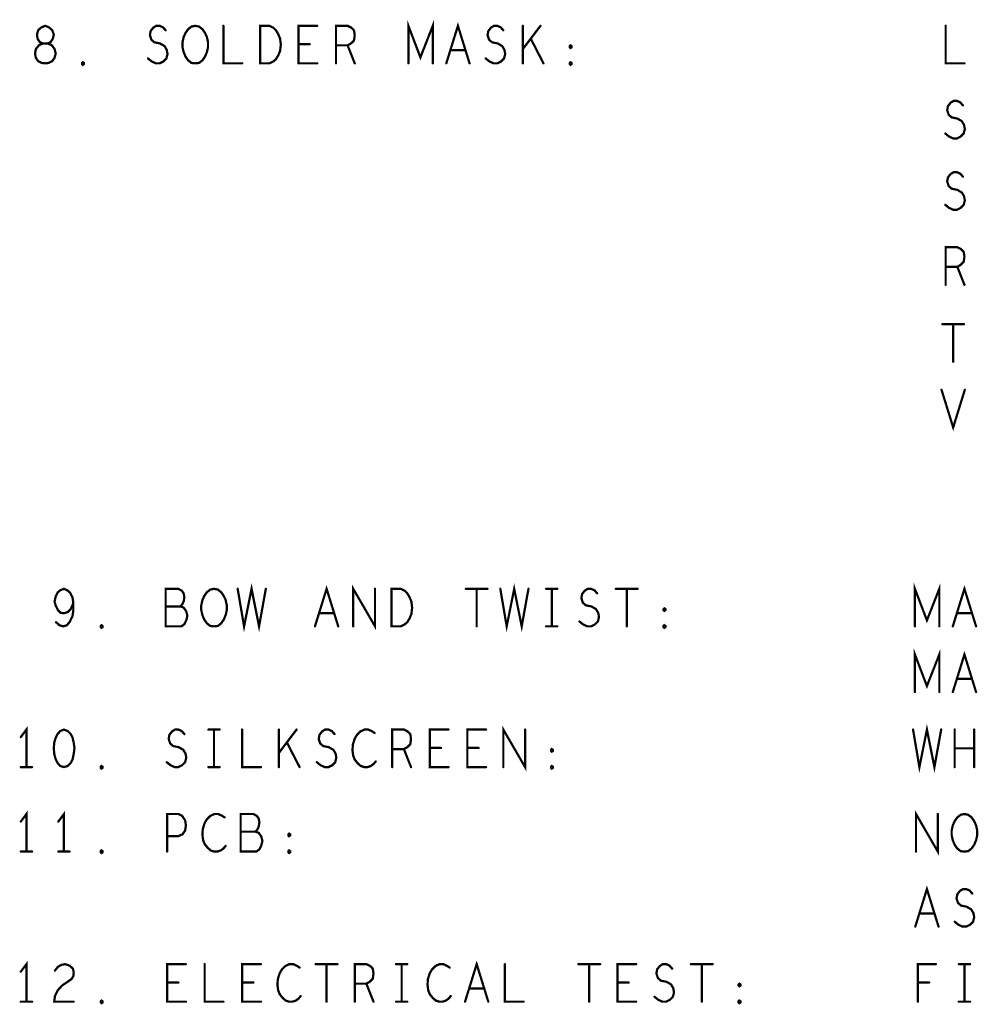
# Model space of a CAD drawing. Extents: x 28 to 61, y 24.9 to 46.
# Tile 66 of 86: x 46.2 to 48.7, y 38.1 to 40.7. Entities that reach past the tile are written whole.
import ezdxf

# ---------------------------------------------------------------- set-up
doc = ezdxf.new("R2010")
doc.units = 0
doc.layers.add('1', color=2, linetype='CONTINUOUS')

msp = doc.modelspace()

# ---------------------------------------------------------------- linework, layer by layer
at = {"layer": '1', "const_width": 0.006}
for points in [[(46.242, 40.57), (46.251, 40.571), (46.261, 40.576), (46.267, 40.585), (46.27, 40.596), (46.267, 40.608), (46.26, 40.618), (46.248, 40.623), (46.236, 40.623), (46.228, 40.626), (46.222, 40.635), (46.22, 40.646), (46.223, 40.658), (46.232, 40.666), (46.242, 40.67), (46.252, 40.666), (46.261, 40.658), (46.265, 40.646), (46.262, 40.635), (46.256, 40.626), (46.248, 40.623), (46.236, 40.623), (46.225, 40.618), (46.217, 40.608), (46.215, 40.596), (46.217, 40.585), (46.223, 40.576), (46.233, 40.571), (46.242, 40.57)], [(46.516, 40.583), (46.526, 40.575), (46.537, 40.57), (46.547, 40.57), (46.557, 40.575), (46.565, 40.583), (46.568, 40.595), (46.566, 40.606), (46.56, 40.616), (46.548, 40.623), (46.533, 40.626), (46.525, 40.633), (46.521, 40.645), (46.523, 40.656), (46.53, 40.665), (46.538, 40.67), (46.547, 40.67), (46.556, 40.666), (46.563, 40.658)], [(46.642, 40.57), (46.632, 40.571), (46.623, 40.578), (46.616, 40.588), (46.611, 40.6), (46.608, 40.613), (46.608, 40.626), (46.611, 40.64), (46.616, 40.651), (46.623, 40.661), (46.632, 40.668), (46.642, 40.67), (46.652, 40.668), (46.661, 40.661), (46.668, 40.651), (46.673, 40.64), (46.676, 40.626), (46.676, 40.613), (46.673, 40.6), (46.668, 40.588), (46.661, 40.578), (46.652, 40.571), (46.642, 40.57)], [(46.717, 40.67), (46.717, 40.57), (46.767, 40.57)], [(46.815, 40.57), (46.815, 40.67), (46.84, 40.67), (46.85, 40.665), (46.857, 40.658), (46.863, 40.648), (46.868, 40.636), (46.87, 40.62), (46.868, 40.603), (46.863, 40.591), (46.857, 40.581), (46.85, 40.575), (46.84, 40.57), (46.815, 40.57)], [(46.967, 40.57), (46.917, 40.57), (46.917, 40.67), (46.967, 40.67)], [(47.017, 40.57), (47.017, 40.67), (47.048, 40.67), (47.058, 40.665), (47.065, 40.658), (47.067, 40.645), (47.065, 40.631), (47.057, 40.623), (47.048, 40.618), (47.017, 40.618)], [(47.21, 40.57), (47.21, 40.67), (47.242, 40.586), (47.275, 40.67), (47.275, 40.57)], [(47.311, 40.57), (47.342, 40.67), (47.373, 40.57)], [(47.416, 40.583), (47.426, 40.575), (47.437, 40.57), (47.447, 40.57), (47.457, 40.575), (47.465, 40.583), (47.468, 40.595), (47.466, 40.606), (47.46, 40.616), (47.448, 40.623), (47.433, 40.626), (47.425, 40.633), (47.421, 40.645), (47.423, 40.656), (47.43, 40.665), (47.438, 40.67), (47.447, 40.67), (47.456, 40.666), (47.463, 40.658)], [(47.515, 40.57), (47.515, 40.67)], [(47.562, 40.67), (47.515, 40.608)], [(48.642, 40.67), (48.642, 40.57), (48.692, 40.57)], [(47.57, 40.57), (47.536, 40.636)], [(46.947, 40.621), (46.917, 40.621)], [(47.048, 40.618), (47.067, 40.57)], [(47.642, 40.611), (47.64, 40.613), (47.64, 40.616), (47.642, 40.618), (47.645, 40.616), (47.645, 40.613), (47.642, 40.611)], [(47.362, 40.605), (47.322, 40.605)], [(46.342, 40.566), (46.34, 40.568), (46.34, 40.571), (46.342, 40.573), (46.345, 40.571), (46.345, 40.568), (46.342, 40.566)], [(47.642, 40.566), (47.64, 40.568), (47.64, 40.571), (47.642, 40.573), (47.645, 40.571), (47.645, 40.568), (47.642, 40.566)], [(48.641, 40.383), (48.651, 40.375), (48.662, 40.37), (48.672, 40.37), (48.682, 40.375), (48.69, 40.383), (48.693, 40.395), (48.691, 40.406), (48.685, 40.416), (48.673, 40.423), (48.658, 40.426), (48.65, 40.433), (48.646, 40.445), (48.648, 40.456), (48.655, 40.465), (48.663, 40.47), (48.672, 40.47), (48.681, 40.466), (48.688, 40.458)], [(48.641, 40.193), (48.651, 40.185), (48.662, 40.18), (48.672, 40.18), (48.682, 40.185), (48.69, 40.193), (48.693, 40.205), (48.691, 40.216), (48.685, 40.226), (48.673, 40.233), (48.658, 40.236), (48.65, 40.243), (48.646, 40.255), (48.648, 40.266), (48.655, 40.275), (48.663, 40.28), (48.672, 40.28), (48.681, 40.276), (48.688, 40.268)], [(48.642, 39.98), (48.642, 40.08), (48.673, 40.08), (48.683, 40.075), (48.69, 40.068), (48.692, 40.055), (48.69, 40.041), (48.682, 40.033), (48.673, 40.028), (48.642, 40.028)], [(48.673, 40.028), (48.692, 39.98)], [(48.633, 39.875), (48.691, 39.875)], [(48.662, 39.875), (48.662, 39.775)], [(48.631, 39.7), (48.662, 39.6), (48.693, 39.7)], [(46.271, 39.081), (46.28, 39.073), (46.29, 39.07), (46.3, 39.073), (46.308, 39.083), (46.315, 39.098), (46.317, 39.113), (46.317, 39.131), (46.315, 39.146), (46.308, 39.16), (46.301, 39.166), (46.292, 39.17), (46.282, 39.166), (46.275, 39.16), (46.27, 39.15), (46.267, 39.136), (46.27, 39.125), (46.276, 39.113), (46.283, 39.106), (46.292, 39.105), (46.302, 39.108), (46.31, 39.116), (46.317, 39.131)], [(46.602, 39.123), (46.607, 39.128), (46.611, 39.136), (46.613, 39.148), (46.611, 39.158), (46.606, 39.165), (46.597, 39.17), (46.563, 39.17), (46.563, 39.07), (46.605, 39.07), (46.613, 39.076), (46.618, 39.086), (46.621, 39.098), (46.618, 39.11), (46.611, 39.12), (46.602, 39.123), (46.563, 39.123)], [(46.692, 39.07), (46.682, 39.071), (46.673, 39.078), (46.666, 39.088), (46.661, 39.1), (46.658, 39.113), (46.658, 39.126), (46.661, 39.14), (46.666, 39.151), (46.673, 39.161), (46.682, 39.168), (46.692, 39.17), (46.702, 39.168), (46.711, 39.161), (46.718, 39.151), (46.723, 39.14), (46.726, 39.126), (46.726, 39.113), (46.723, 39.1), (46.718, 39.088), (46.711, 39.078), (46.702, 39.071), (46.692, 39.07)], [(46.755, 39.17), (46.772, 39.07), (46.792, 39.17), (46.812, 39.07), (46.83, 39.17)], [(46.961, 39.07), (46.992, 39.17), (47.023, 39.07)], [(47.063, 39.07), (47.063, 39.17), (47.121, 39.07), (47.121, 39.17)], [(47.165, 39.07), (47.165, 39.17), (47.19, 39.17), (47.2, 39.165), (47.207, 39.158), (47.213, 39.148), (47.218, 39.136), (47.22, 39.12), (47.218, 39.103), (47.213, 39.091), (47.207, 39.081), (47.2, 39.075), (47.19, 39.07), (47.165, 39.07)], [(47.363, 39.17), (47.421, 39.17)], [(47.392, 39.17), (47.392, 39.07)], [(47.455, 39.17), (47.472, 39.07), (47.492, 39.17), (47.512, 39.07), (47.53, 39.17)], [(47.577, 39.17), (47.607, 39.17)], [(47.592, 39.17), (47.592, 39.07)], [(47.666, 39.083), (47.676, 39.075), (47.687, 39.07), (47.697, 39.07), (47.707, 39.075), (47.715, 39.083), (47.718, 39.095), (47.716, 39.106), (47.71, 39.116), (47.698, 39.123), (47.683, 39.126), (47.675, 39.133), (47.671, 39.145), (47.673, 39.156), (47.68, 39.165), (47.688, 39.17), (47.697, 39.17), (47.706, 39.166), (47.713, 39.158)], [(47.763, 39.17), (47.821, 39.17)], [(47.792, 39.17), (47.792, 39.07)], [(48.56, 39.07), (48.56, 39.17), (48.592, 39.086), (48.625, 39.17), (48.625, 39.07)], [(48.661, 39.07), (48.692, 39.17), (48.723, 39.07)], [(47.892, 39.111), (47.89, 39.113), (47.89, 39.116), (47.892, 39.118), (47.895, 39.116), (47.895, 39.113), (47.892, 39.111)], [(47.012, 39.105), (46.972, 39.105)], [(48.712, 39.105), (48.672, 39.105)], [(46.392, 39.066), (46.39, 39.068), (46.39, 39.071), (46.392, 39.073), (46.395, 39.071), (46.395, 39.068), (46.392, 39.066)], [(47.577, 39.07), (47.607, 39.07)], [(47.892, 39.066), (47.89, 39.068), (47.89, 39.071), (47.892, 39.073), (47.895, 39.071), (47.895, 39.068), (47.892, 39.066)], [(48.56, 38.895), (48.56, 38.995), (48.592, 38.911), (48.625, 38.995), (48.625, 38.895)], [(48.661, 38.895), (48.692, 38.995), (48.723, 38.895)], [(48.712, 38.93), (48.672, 38.93)], [(46.192, 38.695), (46.192, 38.795), (46.177, 38.775)], [(47.463, 38.695), (47.463, 38.795), (47.521, 38.695), (47.521, 38.795)], [(48.555, 38.795), (48.572, 38.695), (48.592, 38.795), (48.612, 38.695), (48.63, 38.795)], [(46.292, 38.795), (46.282, 38.791), (46.275, 38.783), (46.27, 38.773), (46.266, 38.76), (46.265, 38.745), (46.266, 38.73), (46.27, 38.716), (46.275, 38.706), (46.282, 38.698), (46.292, 38.695), (46.302, 38.698), (46.31, 38.706), (46.315, 38.716), (46.318, 38.73), (46.32, 38.745), (46.318, 38.76), (46.315, 38.773), (46.31, 38.783), (46.302, 38.791), (46.292, 38.795)], [(46.566, 38.708), (46.576, 38.7), (46.587, 38.695), (46.597, 38.695), (46.607, 38.7), (46.615, 38.708), (46.618, 38.72), (46.616, 38.731), (46.61, 38.741), (46.598, 38.748), (46.583, 38.751), (46.575, 38.758), (46.571, 38.77), (46.573, 38.781), (46.58, 38.79), (46.588, 38.795), (46.597, 38.795), (46.606, 38.791), (46.613, 38.783)], [(46.677, 38.795), (46.707, 38.795)], [(46.692, 38.795), (46.692, 38.695)], [(46.767, 38.795), (46.767, 38.695), (46.817, 38.695)], [(46.865, 38.695), (46.865, 38.795)], [(46.912, 38.795), (46.865, 38.733)], [(46.966, 38.708), (46.976, 38.7), (46.987, 38.695), (46.997, 38.695), (47.007, 38.7), (47.015, 38.708), (47.018, 38.72), (47.016, 38.731), (47.01, 38.741), (46.998, 38.748), (46.983, 38.751), (46.975, 38.758), (46.971, 38.77), (46.973, 38.781), (46.98, 38.79), (46.988, 38.795), (46.997, 38.795), (47.006, 38.791), (47.013, 38.783)], [(47.12, 38.786), (47.112, 38.791), (47.103, 38.795), (47.093, 38.795), (47.082, 38.79), (47.073, 38.781), (47.067, 38.771), (47.062, 38.755), (47.061, 38.74), (47.063, 38.725), (47.067, 38.715), (47.075, 38.705), (47.083, 38.698), (47.092, 38.695), (47.101, 38.695), (47.11, 38.698), (47.117, 38.703), (47.123, 38.71)], [(47.167, 38.695), (47.167, 38.795), (47.198, 38.795), (47.208, 38.79), (47.215, 38.783), (47.217, 38.77), (47.215, 38.756), (47.207, 38.748), (47.198, 38.743), (47.167, 38.743)], [(47.317, 38.695), (47.267, 38.695), (47.267, 38.795), (47.317, 38.795)], [(47.417, 38.695), (47.367, 38.695), (47.367, 38.795), (47.417, 38.795)], [(48.666, 38.695), (48.666, 38.795)], [(48.718, 38.795), (48.718, 38.695)], [(46.92, 38.695), (46.886, 38.761)], [(47.297, 38.746), (47.267, 38.746)], [(47.397, 38.746), (47.367, 38.746)], [(47.592, 38.736), (47.59, 38.738), (47.59, 38.741), (47.592, 38.743), (47.595, 38.741), (47.595, 38.738), (47.592, 38.736)], [(48.718, 38.745), (48.666, 38.745)], [(47.198, 38.743), (47.217, 38.695)], [(46.177, 38.695), (46.207, 38.695)], [(46.392, 38.691), (46.39, 38.693), (46.39, 38.696), (46.392, 38.698), (46.395, 38.696), (46.395, 38.693), (46.392, 38.691)], [(46.677, 38.695), (46.707, 38.695)], [(47.592, 38.691), (47.59, 38.693), (47.59, 38.696), (47.592, 38.698), (47.595, 38.696), (47.595, 38.693), (47.592, 38.691)], [(46.192, 38.47), (46.192, 38.57), (46.177, 38.55)], [(46.292, 38.47), (46.292, 38.57), (46.277, 38.55)], [(46.567, 38.47), (46.567, 38.57), (46.597, 38.57), (46.607, 38.565), (46.615, 38.553), (46.617, 38.54), (46.615, 38.526), (46.608, 38.516), (46.597, 38.511), (46.567, 38.511)], [(46.72, 38.561), (46.712, 38.566), (46.703, 38.57), (46.693, 38.57), (46.682, 38.565), (46.673, 38.556), (46.667, 38.546), (46.662, 38.53), (46.661, 38.515), (46.663, 38.5), (46.667, 38.49), (46.675, 38.48), (46.683, 38.473), (46.692, 38.47), (46.701, 38.47), (46.71, 38.473), (46.717, 38.478), (46.723, 38.485)], [(46.802, 38.523), (46.807, 38.528), (46.811, 38.536), (46.813, 38.548), (46.811, 38.558), (46.806, 38.565), (46.797, 38.57), (46.763, 38.57), (46.763, 38.47), (46.805, 38.47), (46.813, 38.476), (46.818, 38.486), (46.821, 38.498), (46.818, 38.51), (46.811, 38.52), (46.802, 38.523), (46.763, 38.523)], [(48.563, 38.47), (48.563, 38.57), (48.621, 38.47), (48.621, 38.57)], [(48.692, 38.47), (48.682, 38.471), (48.673, 38.478), (48.666, 38.488), (48.661, 38.5), (48.658, 38.513), (48.658, 38.526), (48.661, 38.54), (48.666, 38.551), (48.673, 38.561), (48.682, 38.568), (48.692, 38.57), (48.702, 38.568), (48.711, 38.561), (48.718, 38.551), (48.723, 38.54), (48.726, 38.526), (48.726, 38.513), (48.723, 38.5), (48.718, 38.488), (48.711, 38.478), (48.702, 38.471), (48.692, 38.47)], [(46.892, 38.511), (46.89, 38.513), (46.89, 38.516), (46.892, 38.518), (46.895, 38.516), (46.895, 38.513), (46.892, 38.511)], [(46.177, 38.47), (46.207, 38.47)], [(46.277, 38.47), (46.307, 38.47)], [(46.392, 38.466), (46.39, 38.468), (46.39, 38.471), (46.392, 38.473), (46.395, 38.471), (46.395, 38.468), (46.392, 38.466)], [(46.892, 38.466), (46.89, 38.468), (46.89, 38.471), (46.892, 38.473), (46.895, 38.471), (46.895, 38.468), (46.892, 38.466)], [(48.561, 38.27), (48.592, 38.37), (48.623, 38.27)], [(48.666, 38.283), (48.676, 38.275), (48.687, 38.27), (48.697, 38.27), (48.707, 38.275), (48.715, 38.283), (48.718, 38.295), (48.716, 38.306), (48.71, 38.316), (48.698, 38.323), (48.683, 38.326), (48.675, 38.333), (48.671, 38.345), (48.673, 38.356), (48.68, 38.365), (48.688, 38.37), (48.697, 38.37), (48.706, 38.366), (48.713, 38.358)], [(48.612, 38.305), (48.572, 38.305)], [(46.192, 38.07), (46.192, 38.17), (46.177, 38.15)], [(46.268, 38.153), (46.276, 38.163), (46.285, 38.168), (46.295, 38.17), (46.307, 38.166), (46.316, 38.158), (46.318, 38.148), (46.317, 38.138), (46.312, 38.13), (46.287, 38.113), (46.276, 38.101), (46.268, 38.085), (46.266, 38.07), (46.318, 38.07)], [(46.617, 38.07), (46.567, 38.07), (46.567, 38.17), (46.617, 38.17)], [(46.667, 38.17), (46.667, 38.07), (46.717, 38.07)], [(46.817, 38.07), (46.767, 38.07), (46.767, 38.17), (46.817, 38.17)], [(46.92, 38.161), (46.912, 38.166), (46.903, 38.17), (46.893, 38.17), (46.882, 38.165), (46.873, 38.156), (46.867, 38.146), (46.862, 38.13), (46.861, 38.115), (46.863, 38.1), (46.867, 38.09), (46.875, 38.08), (46.883, 38.073), (46.892, 38.07), (46.901, 38.07), (46.91, 38.073), (46.917, 38.078), (46.923, 38.085)], [(46.963, 38.17), (47.021, 38.17)], [(46.992, 38.17), (46.992, 38.07)], [(47.067, 38.07), (47.067, 38.17), (47.098, 38.17), (47.108, 38.165), (47.115, 38.158), (47.117, 38.145), (47.115, 38.131), (47.107, 38.123), (47.098, 38.118), (47.067, 38.118)], [(47.177, 38.17), (47.207, 38.17)], [(47.192, 38.17), (47.192, 38.07)], [(47.32, 38.161), (47.312, 38.166), (47.303, 38.17), (47.293, 38.17), (47.282, 38.165), (47.273, 38.156), (47.267, 38.146), (47.262, 38.13), (47.261, 38.115), (47.263, 38.1), (47.267, 38.09), (47.275, 38.08), (47.283, 38.073), (47.292, 38.07), (47.301, 38.07), (47.31, 38.073), (47.317, 38.078), (47.323, 38.085)], [(47.361, 38.07), (47.392, 38.17), (47.423, 38.07)], [(47.467, 38.17), (47.467, 38.07), (47.517, 38.07)], [(47.663, 38.17), (47.721, 38.17)], [(47.692, 38.17), (47.692, 38.07)], [(47.817, 38.07), (47.767, 38.07), (47.767, 38.17), (47.817, 38.17)], [(47.866, 38.083), (47.876, 38.075), (47.887, 38.07), (47.897, 38.07), (47.907, 38.075), (47.915, 38.083), (47.918, 38.095), (47.916, 38.106), (47.91, 38.116), (47.898, 38.123), (47.883, 38.126), (47.875, 38.133), (47.871, 38.145), (47.873, 38.156), (47.88, 38.165), (47.888, 38.17), (47.897, 38.17), (47.906, 38.166), (47.913, 38.158)], [(47.963, 38.17), (48.021, 38.17)], [(47.992, 38.17), (47.992, 38.07)], [(48.568, 38.07), (48.568, 38.17), (48.616, 38.17)], [(48.677, 38.17), (48.707, 38.17)], [(48.692, 38.17), (48.692, 38.07)], [(46.597, 38.121), (46.567, 38.121)], [(46.797, 38.121), (46.767, 38.121)], [(47.098, 38.118), (47.117, 38.07)], [(47.797, 38.121), (47.767, 38.121)], [(48.092, 38.111), (48.09, 38.113), (48.09, 38.116), (48.092, 38.118), (48.095, 38.116), (48.095, 38.113), (48.092, 38.111)], [(48.598, 38.121), (48.568, 38.121)], [(47.412, 38.105), (47.372, 38.105)], [(46.177, 38.07), (46.207, 38.07)], [(46.392, 38.066), (46.39, 38.068), (46.39, 38.071), (46.392, 38.073), (46.395, 38.071), (46.395, 38.068), (46.392, 38.066)], [(47.177, 38.07), (47.207, 38.07)], [(48.092, 38.066), (48.09, 38.068), (48.09, 38.071), (48.092, 38.073), (48.095, 38.071), (48.095, 38.068), (48.092, 38.066)], [(48.677, 38.07), (48.707, 38.07)]]:
    msp.add_lwpolyline(points, dxfattribs=at)
at = {"layer": '1', "const_width": 0.003}
for points in [[(46.7185, 40.67, 1), (46.7155, 40.67, 1)], [(46.9685, 40.67, 1), (46.9655, 40.67, 1)], [(47.5165, 40.67, 1), (47.5135, 40.67, 1)], [(47.5635, 40.67, 1), (47.5605, 40.67, 1)], [(48.6435, 40.67, 1), (48.6405, 40.67, 1)], [(46.5645, 40.658, 1), (46.5615, 40.658, 1)], [(47.4645, 40.658, 1), (47.4615, 40.658, 1)], [(47.5375, 40.636, 1), (47.5345, 40.636, 1)], [(46.9185, 40.621, 1), (46.9155, 40.621, 1)], [(46.9485, 40.621, 1), (46.9455, 40.621, 1)], [(47.0185, 40.618, 1), (47.0155, 40.618, 1)], [(47.0495, 40.618, 1), (47.0465, 40.618, 1)], [(47.5165, 40.608, 1), (47.5135, 40.608, 1)], [(47.6435, 40.611, 1), (47.6405, 40.611, 1)], [(47.6435, 40.611, 1), (47.6405, 40.611, 1)], [(46.5175, 40.583, 1), (46.5145, 40.583, 1)], [(47.3235, 40.605, 1), (47.3205, 40.605, 1)], [(47.3635, 40.605, 1), (47.3605, 40.605, 1)], [(47.4175, 40.583, 1), (47.4145, 40.583, 1)], [(46.2435, 40.57, 1), (46.2405, 40.57, 1)], [(46.2435, 40.57, 1), (46.2405, 40.57, 1)], [(46.3435, 40.566, 1), (46.3405, 40.566, 1)], [(46.3435, 40.566, 1), (46.3405, 40.566, 1)], [(46.6435, 40.57, 1), (46.6405, 40.57, 1)], [(46.6435, 40.57, 1), (46.6405, 40.57, 1)], [(46.7685, 40.57, 1), (46.7655, 40.57, 1)], [(46.8165, 40.57, 1), (46.8135, 40.57, 1)], [(46.8165, 40.57, 1), (46.8135, 40.57, 1)], [(46.9685, 40.57, 1), (46.9655, 40.57, 1)], [(47.0185, 40.57, 1), (47.0155, 40.57, 1)], [(47.0685, 40.57, 1), (47.0655, 40.57, 1)], [(47.2115, 40.57, 1), (47.2085, 40.57, 1)], [(47.2765, 40.57, 1), (47.2735, 40.57, 1)], [(47.3125, 40.57, 1), (47.3095, 40.57, 1)], [(47.3745, 40.57, 1), (47.3715, 40.57, 1)], [(47.5165, 40.57, 1), (47.5135, 40.57, 1)], [(47.5715, 40.57, 1), (47.5685, 40.57, 1)], [(47.6435, 40.566, 1), (47.6405, 40.566, 1)], [(47.6435, 40.566, 1), (47.6405, 40.566, 1)], [(48.6935, 40.57, 1), (48.6905, 40.57, 1)], [(48.6895, 40.458, 1), (48.6865, 40.458, 1)], [(48.6425, 40.383, 1), (48.6395, 40.383, 1)], [(48.6895, 40.268, 1), (48.6865, 40.268, 1)], [(48.6425, 40.193, 1), (48.6395, 40.193, 1)], [(48.6435, 40.028, 1), (48.6405, 40.028, 1)], [(48.6745, 40.028, 1), (48.6715, 40.028, 1)], [(48.6435, 39.98, 1), (48.6405, 39.98, 1)], [(48.6935, 39.98, 1), (48.6905, 39.98, 1)], [(48.6345, 39.875, 1), (48.6315, 39.875, 1)], [(48.6635, 39.875, 1), (48.6605, 39.875, 1)], [(48.6925, 39.875, 1), (48.6895, 39.875, 1)], [(48.6635, 39.775, 1), (48.6605, 39.775, 1)], [(48.6325, 39.7, 1), (48.6295, 39.7, 1)], [(48.6945, 39.7, 1), (48.6915, 39.7, 1)], [(46.7565, 39.17, 1), (46.7535, 39.17, 1)], [(46.8315, 39.17, 1), (46.8285, 39.17, 1)], [(47.1225, 39.17, 1), (47.1195, 39.17, 1)], [(47.3645, 39.17, 1), (47.3615, 39.17, 1)], [(47.3935, 39.17, 1), (47.3905, 39.17, 1)], [(47.4225, 39.17, 1), (47.4195, 39.17, 1)], [(47.4565, 39.17, 1), (47.4535, 39.17, 1)], [(47.5315, 39.17, 1), (47.5285, 39.17, 1)], [(47.5785, 39.17, 1), (47.5755, 39.17, 1)], [(47.5935, 39.17, 1), (47.5905, 39.17, 1)], [(47.6085, 39.17, 1), (47.6055, 39.17, 1)], [(47.7645, 39.17, 1), (47.7615, 39.17, 1)], [(47.7935, 39.17, 1), (47.7905, 39.17, 1)], [(47.8225, 39.17, 1), (47.8195, 39.17, 1)], [(47.7145, 39.158, 1), (47.7115, 39.158, 1)], [(46.3185, 39.131, 1), (46.3155, 39.131, 1)], [(46.5645, 39.123, 1), (46.5615, 39.123, 1)], [(46.6035, 39.123, 1), (46.6005, 39.123, 1)], [(47.8935, 39.111, 1), (47.8905, 39.111, 1)], [(47.8935, 39.111, 1), (47.8905, 39.111, 1)], [(46.9735, 39.105, 1), (46.9705, 39.105, 1)], [(47.0135, 39.105, 1), (47.0105, 39.105, 1)], [(48.6735, 39.105, 1), (48.6705, 39.105, 1)], [(48.7135, 39.105, 1), (48.7105, 39.105, 1)], [(46.2725, 39.081, 1), (46.2695, 39.081, 1)], [(46.3935, 39.066, 1), (46.3905, 39.066, 1)], [(46.3935, 39.066, 1), (46.3905, 39.066, 1)], [(46.6935, 39.07, 1), (46.6905, 39.07, 1)], [(46.6935, 39.07, 1), (46.6905, 39.07, 1)], [(46.9625, 39.07, 1), (46.9595, 39.07, 1)], [(47.0245, 39.07, 1), (47.0215, 39.07, 1)], [(47.0645, 39.07, 1), (47.0615, 39.07, 1)], [(47.1665, 39.07, 1), (47.1635, 39.07, 1)], [(47.1665, 39.07, 1), (47.1635, 39.07, 1)], [(47.3935, 39.07, 1), (47.3905, 39.07, 1)], [(47.5785, 39.07, 1), (47.5755, 39.07, 1)], [(47.5935, 39.07, 1), (47.5905, 39.07, 1)], [(47.6085, 39.07, 1), (47.6055, 39.07, 1)], [(47.6675, 39.083, 1), (47.6645, 39.083, 1)], [(47.7935, 39.07, 1), (47.7905, 39.07, 1)], [(47.8935, 39.066, 1), (47.8905, 39.066, 1)], [(47.8935, 39.066, 1), (47.8905, 39.066, 1)], [(48.5615, 39.07, 1), (48.5585, 39.07, 1)], [(48.6265, 39.07, 1), (48.6235, 39.07, 1)], [(48.6625, 39.07, 1), (48.6595, 39.07, 1)], [(48.7245, 39.07, 1), (48.7215, 39.07, 1)], [(48.6735, 38.93, 1), (48.6705, 38.93, 1)], [(48.7135, 38.93, 1), (48.7105, 38.93, 1)], [(48.5615, 38.895, 1), (48.5585, 38.895, 1)], [(48.6265, 38.895, 1), (48.6235, 38.895, 1)], [(48.6625, 38.895, 1), (48.6595, 38.895, 1)], [(48.7245, 38.895, 1), (48.7215, 38.895, 1)], [(46.1785, 38.775, 1), (46.1755, 38.775, 1)], [(46.2935, 38.795, 1), (46.2905, 38.795, 1)], [(46.2935, 38.795, 1), (46.2905, 38.795, 1)], [(46.6145, 38.783, 1), (46.6115, 38.783, 1)], [(46.6785, 38.795, 1), (46.6755, 38.795, 1)], [(46.6935, 38.795, 1), (46.6905, 38.795, 1)], [(46.7085, 38.795, 1), (46.7055, 38.795, 1)], [(46.7685, 38.795, 1), (46.7655, 38.795, 1)], [(46.8665, 38.795, 1), (46.8635, 38.795, 1)], [(46.9135, 38.795, 1), (46.9105, 38.795, 1)], [(47.0145, 38.783, 1), (47.0115, 38.783, 1)], [(47.1215, 38.786, 1), (47.1185, 38.786, 1)], [(47.3185, 38.795, 1), (47.3155, 38.795, 1)], [(47.4185, 38.795, 1), (47.4155, 38.795, 1)], [(47.5225, 38.795, 1), (47.5195, 38.795, 1)], [(48.5565, 38.795, 1), (48.5535, 38.795, 1)], [(48.6315, 38.795, 1), (48.6285, 38.795, 1)], [(48.6675, 38.795, 1), (48.6645, 38.795, 1)], [(48.7195, 38.795, 1), (48.7165, 38.795, 1)], [(46.8875, 38.761, 1), (46.8845, 38.761, 1)], [(47.2685, 38.746, 1), (47.2655, 38.746, 1)], [(47.2985, 38.746, 1), (47.2955, 38.746, 1)], [(47.3685, 38.746, 1), (47.3655, 38.746, 1)], [(47.3985, 38.746, 1), (47.3955, 38.746, 1)], [(48.6675, 38.745, 1), (48.6645, 38.745, 1)], [(48.7195, 38.745, 1), (48.7165, 38.745, 1)], [(46.8665, 38.733, 1), (46.8635, 38.733, 1)], [(47.1685, 38.743, 1), (47.1655, 38.743, 1)], [(47.1995, 38.743, 1), (47.1965, 38.743, 1)], [(47.5935, 38.736, 1), (47.5905, 38.736, 1)], [(47.5935, 38.736, 1), (47.5905, 38.736, 1)], [(46.1785, 38.695, 1), (46.1755, 38.695, 1)], [(46.1935, 38.695, 1), (46.1905, 38.695, 1)], [(46.2085, 38.695, 1), (46.2055, 38.695, 1)], [(46.3935, 38.691, 1), (46.3905, 38.691, 1)], [(46.3935, 38.691, 1), (46.3905, 38.691, 1)], [(46.5675, 38.708, 1), (46.5645, 38.708, 1)], [(46.6785, 38.695, 1), (46.6755, 38.695, 1)], [(46.6935, 38.695, 1), (46.6905, 38.695, 1)], [(46.7085, 38.695, 1), (46.7055, 38.695, 1)], [(46.8185, 38.695, 1), (46.8155, 38.695, 1)], [(46.8665, 38.695, 1), (46.8635, 38.695, 1)], [(46.9215, 38.695, 1), (46.9185, 38.695, 1)], [(46.9675, 38.708, 1), (46.9645, 38.708, 1)], [(47.1245, 38.71, 1), (47.1215, 38.71, 1)], [(47.1685, 38.695, 1), (47.1655, 38.695, 1)], [(47.2185, 38.695, 1), (47.2155, 38.695, 1)], [(47.3185, 38.695, 1), (47.3155, 38.695, 1)], [(47.4185, 38.695, 1), (47.4155, 38.695, 1)], [(47.4645, 38.695, 1), (47.4615, 38.695, 1)], [(47.5935, 38.691, 1), (47.5905, 38.691, 1)], [(47.5935, 38.691, 1), (47.5905, 38.691, 1)], [(48.6675, 38.695, 1), (48.6645, 38.695, 1)], [(48.7195, 38.695, 1), (48.7165, 38.695, 1)], [(46.7215, 38.561, 1), (46.7185, 38.561, 1)], [(48.6225, 38.57, 1), (48.6195, 38.57, 1)], [(46.1785, 38.55, 1), (46.1755, 38.55, 1)], [(46.2785, 38.55, 1), (46.2755, 38.55, 1)], [(46.5685, 38.511, 1), (46.5655, 38.511, 1)], [(46.7645, 38.523, 1), (46.7615, 38.523, 1)], [(46.8035, 38.523, 1), (46.8005, 38.523, 1)], [(46.8935, 38.511, 1), (46.8905, 38.511, 1)], [(46.8935, 38.511, 1), (46.8905, 38.511, 1)], [(46.7245, 38.485, 1), (46.7215, 38.485, 1)], [(46.1785, 38.47, 1), (46.1755, 38.47, 1)], [(46.1935, 38.47, 1), (46.1905, 38.47, 1)], [(46.2085, 38.47, 1), (46.2055, 38.47, 1)], [(46.2785, 38.47, 1), (46.2755, 38.47, 1)], [(46.2935, 38.47, 1), (46.2905, 38.47, 1)], [(46.3085, 38.47, 1), (46.3055, 38.47, 1)], [(46.3935, 38.466, 1), (46.3905, 38.466, 1)], [(46.3935, 38.466, 1), (46.3905, 38.466, 1)], [(46.5685, 38.47, 1), (46.5655, 38.47, 1)], [(46.8935, 38.466, 1), (46.8905, 38.466, 1)], [(46.8935, 38.466, 1), (46.8905, 38.466, 1)], [(48.5645, 38.47, 1), (48.5615, 38.47, 1)], [(48.6935, 38.47, 1), (48.6905, 38.47, 1)], [(48.6935, 38.47, 1), (48.6905, 38.47, 1)], [(48.7145, 38.358, 1), (48.7115, 38.358, 1)], [(48.5735, 38.305, 1), (48.5705, 38.305, 1)], [(48.6135, 38.305, 1), (48.6105, 38.305, 1)], [(48.6675, 38.283, 1), (48.6645, 38.283, 1)], [(48.5625, 38.27, 1), (48.5595, 38.27, 1)], [(48.6245, 38.27, 1), (48.6215, 38.27, 1)], [(46.6185, 38.17, 1), (46.6155, 38.17, 1)], [(46.6685, 38.17, 1), (46.6655, 38.17, 1)], [(46.8185, 38.17, 1), (46.8155, 38.17, 1)], [(46.9645, 38.17, 1), (46.9615, 38.17, 1)], [(46.9935, 38.17, 1), (46.9905, 38.17, 1)], [(47.0225, 38.17, 1), (47.0195, 38.17, 1)], [(47.1785, 38.17, 1), (47.1755, 38.17, 1)], [(47.1935, 38.17, 1), (47.1905, 38.17, 1)], [(47.2085, 38.17, 1), (47.2055, 38.17, 1)], [(47.4685, 38.17, 1), (47.4655, 38.17, 1)], [(47.6645, 38.17, 1), (47.6615, 38.17, 1)], [(47.6935, 38.17, 1), (47.6905, 38.17, 1)], [(47.7225, 38.17, 1), (47.7195, 38.17, 1)], [(47.8185, 38.17, 1), (47.8155, 38.17, 1)], [(47.9645, 38.17, 1), (47.9615, 38.17, 1)], [(47.9935, 38.17, 1), (47.9905, 38.17, 1)], [(48.0225, 38.17, 1), (48.0195, 38.17, 1)], [(48.6175, 38.17, 1), (48.6145, 38.17, 1)], [(48.6785, 38.17, 1), (48.6755, 38.17, 1)], [(48.6935, 38.17, 1), (48.6905, 38.17, 1)], [(48.7085, 38.17, 1), (48.7055, 38.17, 1)], [(46.1785, 38.15, 1), (46.1755, 38.15, 1)], [(46.2695, 38.153, 1), (46.2665, 38.153, 1)], [(46.9215, 38.161, 1), (46.9185, 38.161, 1)], [(47.3215, 38.161, 1), (47.3185, 38.161, 1)], [(47.9145, 38.158, 1), (47.9115, 38.158, 1)], [(46.5685, 38.121, 1), (46.5655, 38.121, 1)], [(46.5985, 38.121, 1), (46.5955, 38.121, 1)], [(46.7685, 38.121, 1), (46.7655, 38.121, 1)], [(46.7985, 38.121, 1), (46.7955, 38.121, 1)], [(47.0685, 38.118, 1), (47.0655, 38.118, 1)], [(47.0995, 38.118, 1), (47.0965, 38.118, 1)], [(47.7685, 38.121, 1), (47.7655, 38.121, 1)], [(47.7985, 38.121, 1), (47.7955, 38.121, 1)], [(48.5695, 38.121, 1), (48.5665, 38.121, 1)], [(48.5995, 38.121, 1), (48.5965, 38.121, 1)], [(47.3735, 38.105, 1), (47.3705, 38.105, 1)], [(47.4135, 38.105, 1), (47.4105, 38.105, 1)], [(48.0935, 38.111, 1), (48.0905, 38.111, 1)], [(48.0935, 38.111, 1), (48.0905, 38.111, 1)], [(46.1785, 38.07, 1), (46.1755, 38.07, 1)], [(46.1935, 38.07, 1), (46.1905, 38.07, 1)], [(46.2085, 38.07, 1), (46.2055, 38.07, 1)], [(46.3195, 38.07, 1), (46.3165, 38.07, 1)], [(46.3935, 38.066, 1), (46.3905, 38.066, 1)], [(46.3935, 38.066, 1), (46.3905, 38.066, 1)], [(46.6185, 38.07, 1), (46.6155, 38.07, 1)], [(46.7185, 38.07, 1), (46.7155, 38.07, 1)], [(46.8185, 38.07, 1), (46.8155, 38.07, 1)], [(46.9245, 38.085, 1), (46.9215, 38.085, 1)], [(46.9935, 38.07, 1), (46.9905, 38.07, 1)], [(47.0685, 38.07, 1), (47.0655, 38.07, 1)], [(47.1185, 38.07, 1), (47.1155, 38.07, 1)], [(47.1785, 38.07, 1), (47.1755, 38.07, 1)], [(47.1935, 38.07, 1), (47.1905, 38.07, 1)], [(47.2085, 38.07, 1), (47.2055, 38.07, 1)], [(47.3245, 38.085, 1), (47.3215, 38.085, 1)], [(47.3625, 38.07, 1), (47.3595, 38.07, 1)], [(47.4245, 38.07, 1), (47.4215, 38.07, 1)], [(47.5185, 38.07, 1), (47.5155, 38.07, 1)], [(47.6935, 38.07, 1), (47.6905, 38.07, 1)], [(47.8185, 38.07, 1), (47.8155, 38.07, 1)], [(47.8675, 38.083, 1), (47.8645, 38.083, 1)], [(47.9935, 38.07, 1), (47.9905, 38.07, 1)], [(48.0935, 38.066, 1), (48.0905, 38.066, 1)], [(48.0935, 38.066, 1), (48.0905, 38.066, 1)], [(48.5695, 38.07, 1), (48.5665, 38.07, 1)], [(48.6785, 38.07, 1), (48.6755, 38.07, 1)], [(48.6935, 38.07, 1), (48.6905, 38.07, 1)], [(48.7085, 38.07, 1), (48.7055, 38.07, 1)]]:
    msp.add_lwpolyline(points, format="xyb", close=True, dxfattribs=at)

doc.saveas('drawing.dxf')
